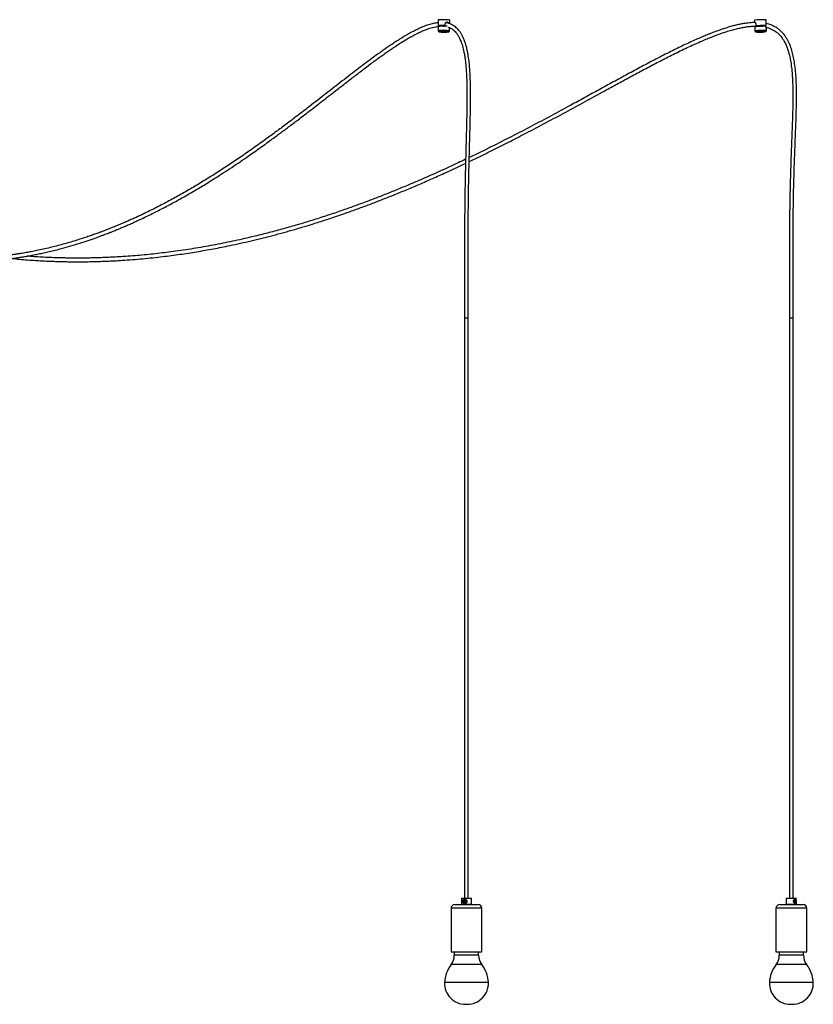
# Model space of a CAD drawing. Header units: millimetres. Extents: x 371 to 997, y 409 to 681.
# Tile 8 of 14: x 713 to 767, y 409 to 476. Entities that reach past the tile are written whole.
import ezdxf

# ---------------------------------------------------------------- set-up
doc = ezdxf.new("R2010")
doc.units = ezdxf.units.MM

msp = doc.modelspace()

# ---------------------------------------------------------------- linework, layer by layer
at = {"color": 7, "linetype": 'Continuous', "lineweight": 25}
for p, q in [((741.588, 476.452), (741.584, 476.053)), ((741.588, 476.011), (741.585, 475.715)), ((741.618, 476.023), (741.618, 476.016)), ((741.635, 476.056), (741.646, 476.049)), ((741.646, 476.05), (741.645, 476.039)), ((741.682, 476.059), (741.682, 476.034)), ((741.961, 476.021), (742.03, 476.022)), ((742.047, 476.061), (742.068, 476.062)), ((742.047, 476.039), (742.047, 476.061)), ((742.068, 476.062), (742.069, 476.162)), ((742.376, 475.707), (742.378, 475.912)), ((742.385, 476.178), (742.387, 476.445)), ((763.401, 476.436), (763.406, 476.27)), ((763.419, 475.995), (763.428, 475.698)), ((763.481, 476.024), (763.481, 476.012)), ((763.496, 476.144), (763.499, 476.044)), ((763.499, 476.044), (763.535, 476.045)), ((763.506, 476.002), (763.506, 476.023)), ((763.536, 476.011), (763.537, 476.005)), ((763.564, 476.04), (763.553, 476.046)), ((763.565, 476.028), (763.564, 476.04)), ((763.907, 476.049), (763.907, 476.059)), ((763.915, 476.034), (763.907, 476.049)), ((763.915, 476.059), (763.915, 476.034)), ((764.126, 476.021), (764.147, 476.022)), ((764.174, 476.061), (764.211, 476.062)), ((764.175, 476.039), (764.174, 476.061)), ((764.206, 476.259), (764.2, 476.461)), ((764.211, 476.062), (764.207, 476.162)), ((764.219, 475.723), (764.209, 476.019)), ((741.65, 475.638), (741.651, 475.638)), ((742.309, 475.632), (742.313, 475.633)), ((743.41, 455.901), (743.616, 455.901)), ((743.413, 455.901), (743.413, 415.901)), ((743.616, 455.901), (743.66, 455.901)), ((743.658, 415.901), (743.658, 455.901)), ((765.818, 455.901), (766.068, 455.901)), ((765.821, 455.901), (765.821, 415.901)), ((766.066, 415.901), (766.066, 455.901)), ((743.21, 415.901), (743.185, 415.876)), ((743.185, 415.876), (743.185, 415.476)), ((743.885, 415.876), (743.185, 415.876)), ((743.185, 415.476), (743.21, 415.451)), ((743.185, 415.476), (743.885, 415.476)), ((743.21, 415.901), (743.86, 415.901)), ((743.428, 415.694), (743.376, 415.694)), ((743.376, 415.658), (743.428, 415.658)), ((743.403, 415.553), (743.407, 415.553)), ((743.885, 415.876), (743.86, 415.901)), ((743.86, 415.451), (743.885, 415.476)), ((743.885, 415.476), (743.885, 415.876)), ((765.618, 415.901), (765.593, 415.876)), ((765.593, 415.876), (765.593, 415.476)), ((766.293, 415.876), (765.593, 415.876)), ((765.593, 415.476), (765.618, 415.451)), ((765.593, 415.476), (766.293, 415.476)), ((765.618, 415.901), (766.268, 415.901)), ((766.198, 415.533), (766.192, 415.532)), ((766.253, 415.694), (766.218, 415.694)), ((766.218, 415.658), (766.253, 415.658)), ((766.223, 415.553), (766.233, 415.553)), ((766.293, 415.876), (766.268, 415.901)), ((766.268, 415.451), (766.293, 415.476)), ((766.293, 415.476), (766.293, 415.601)), ((742.473, 415.201), (742.473, 412.201)), ((742.723, 415.451), (744.348, 415.451)), ((744.598, 412.201), (744.598, 415.201)), ((764.881, 415.201), (764.881, 412.201)), ((765.131, 415.451), (766.756, 415.451)), ((767.006, 412.201), (767.006, 415.201)), ((742.473, 412.201), (744.598, 412.201)), ((742.698, 412.201), (742.698, 411.966)), ((744.373, 411.966), (744.373, 412.201)), ((764.881, 412.201), (767.006, 412.201)), ((765.106, 412.201), (765.106, 411.966)), ((766.781, 411.966), (766.781, 412.201)), ((743.47, 408.581), (743.601, 408.581)), ((765.878, 408.581), (766.009, 408.581))]:
    msp.add_line(p, q, dxfattribs=at)
at = {"color": 8, "linetype": 'Continuous', "lineweight": 25}
for p, q in [((744.598, 415.201), (742.473, 415.201)), ((767.006, 415.201), (764.881, 415.201)), ((744.373, 411.966), (742.698, 411.966)), ((766.781, 411.966), (765.106, 411.966)), ((744.588, 411.329), (742.482, 411.329)), ((766.996, 411.329), (764.89, 411.329)), ((745.048, 410.082), (742.023, 410.082)), ((767.456, 410.082), (764.431, 410.082))]:
    msp.add_line(p, q, dxfattribs=at)
at = {"color": 7, "linetype": 'Continuous', "lineweight": 25, "flags": 128}
for points in [[(741.643, 476.045), (741.611, 476.047), (741.588, 476.05), (741.584, 476.054), (741.598, 476.057), (741.631, 476.059), (741.679, 476.061), (741.742, 476.063), (741.815, 476.064), (741.897, 476.064), (741.983, 476.063), (742.068, 476.062)], [(741.639, 476.048), (741.631, 476.049), (741.621, 476.051), (741.619, 476.053), (741.624, 476.055), (741.636, 476.056), (741.656, 476.058), (741.682, 476.059)], [(763.491, 475.626), (763.491, 475.626), (763.492, 475.626)], [(743.308, 415.676), (743.316, 415.637), (743.336, 415.605), (743.366, 415.583), (743.402, 415.576), (743.438, 415.583), (743.468, 415.605), (743.488, 415.637), (743.495, 415.676), (743.488, 415.714), (743.468, 415.746), (743.438, 415.768), (743.402, 415.776), (743.366, 415.768), (743.336, 415.746), (743.316, 415.714), (743.308, 415.676)], [(766.272, 415.577), (766.258, 415.547), (766.233, 415.529), (766.203, 415.527), (766.171, 415.54), (766.139, 415.567), (766.112, 415.607), (766.097, 415.657), (766.098, 415.705), (766.113, 415.747), (766.139, 415.785), (766.174, 415.813), (766.21, 415.825), (766.216, 415.826), (766.216, 415.826)], [(766.173, 415.676), (766.177, 415.637), (766.191, 415.605), (766.211, 415.583), (766.235, 415.576), (766.259, 415.583), (766.28, 415.605), (766.293, 415.637), (766.298, 415.676), (766.293, 415.714), (766.28, 415.746), (766.259, 415.768), (766.235, 415.776), (766.211, 415.768), (766.191, 415.746), (766.177, 415.714), (766.173, 415.676)], [(766.218, 415.694), (766.213, 415.692), (766.21, 415.688), (766.207, 415.683), (766.207, 415.676), (766.207, 415.669), (766.21, 415.663), (766.213, 415.659), (766.218, 415.658)], [(766.241, 415.658), (766.246, 415.659), (766.249, 415.663), (766.252, 415.669), (766.253, 415.676), (766.252, 415.683), (766.249, 415.688), (766.246, 415.692), (766.241, 415.694)], [(766.253, 415.658), (766.257, 415.659), (766.261, 415.663), (766.263, 415.669), (766.264, 415.676), (766.263, 415.683), (766.261, 415.688), (766.257, 415.692), (766.253, 415.694)]]:
    msp.add_lwpolyline(points, dxfattribs=at)
at = {"color": 8, "linetype": 'Continuous', "lineweight": 25, "flags": 128}
for points in [[(742.168, 475.645), (742.099, 475.647), (742.024, 475.649), (741.946, 475.65), (741.87, 475.65), (741.8, 475.649), (741.739, 475.648), (741.692, 475.646), (741.66, 475.644), (741.645, 475.641), (741.648, 475.639), (741.65, 475.638)], [(742.313, 475.633), (742.314, 475.634), (742.302, 475.637), (742.272, 475.64), (742.227, 475.643), (742.168, 475.645)], [(763.428, 475.698), (763.429, 475.699), (763.444, 475.701)], [(763.507, 475.629), (763.495, 475.628), (763.491, 475.626)], [(764.159, 475.647), (764.16, 475.647), (764.155, 475.649), (764.149, 475.649)]]:
    msp.add_lwpolyline(points, dxfattribs=at)
at = {"color": 7, "linetype": 'Continuous', "lineweight": 25}
for centre, radius, start, end in [((741.943, 471.772), 4.694, 86.70575, 94.34067), ((741.937, 471.403), 4.621, 86.76953, 94.34024), ((741.902, 468.974), 7.088, 88.82807, 91.77857), ((742.245, 475.744), 0.715, 78.49185, 92.5839), ((764.031, 469.071), 7.392, 88.68565, 94.88971), ((764.042, 468.713), 7.308, 88.68565, 94.88971), ((764.102, 466.25), 9.813, 89.36509, 93.52341), ((764.25, 462.001), 14.062, 91.36595, 92.91285), ((764.075, 471.987), 4.075, 88.60294, 92.25064), ((764.112, 466.404), 9.245, 89.76991, 93.7461), ((743.377, 415.676), 0.018, 93.11973, 266.88027), ((743.382, 415.676), 0.018, 93.11973, 266.88027), ((743.427, 415.676), 0.018, 273.11973, 86.88027), ((766.321, 415.677), 0.218, 158.69658, 180.44959), ((742.723, 415.201), 0.25, 90, 180), ((744.348, 415.201), 0.25, 0, 90), ((765.131, 415.201), 0.25, 90, 180), ((766.756, 415.201), 0.25, 0, 90), ((741.648, 411.966), 1.05, 322.63184, 0), ((745.423, 411.966), 1.05, 180, 217.36816), ((764.056, 411.966), 1.05, 322.63184, 0), ((767.831, 411.966), 1.05, 180, 217.36816), ((744.274, 409.96), 2.255, 142.63184, 176.89623), ((742.796, 409.96), 2.255, 3.10377, 37.36816), ((766.682, 409.96), 2.255, 142.63184, 176.89623), ((765.204, 409.96), 2.255, 3.10377, 37.36816), ((743.47, 410.029), 1.448, 177.87986, 270), ((743.601, 410.029), 1.448, 270, 2.12014), ((765.878, 410.029), 1.448, 177.87986, 270), ((766.009, 410.029), 1.448, 270, 2.12014)]:
    msp.add_arc(centre, radius, start, end, dxfattribs=at)
at = {"color": 8, "linetype": 'Continuous', "lineweight": 25}
for centre, radius, start, end in [((741.939, 471.521), 4.208, 84.04019, 94.82426), ((764.061, 467.586), 8.139, 88.89028, 94.34909)]:
    msp.add_arc(centre, radius, start, end, dxfattribs=at)
at = {"color": 7, "linetype": 'Continuous', "lineweight": 25}
for points, knots in [([(690.733, 474.582), (690.735, 474.504), (690.739, 474.247), (690.768, 473.825), (690.818, 473.326), (690.883, 472.86), (690.967, 472.392), (691.068, 471.927), (691.187, 471.469), (691.313, 471.045), (691.47, 470.575), (691.67, 470.051), (691.923, 469.474), (692.165, 468.987), (692.383, 468.583), (692.57, 468.259), (692.758, 467.953), (692.943, 467.666), (693.118, 467.409), (693.275, 467.187), (693.408, 467.006), (693.532, 466.842), (693.677, 466.654), (693.863, 466.423), (694.095, 466.146), (694.351, 465.856), (694.631, 465.554), (694.932, 465.244), (695.266, 464.92), (695.615, 464.599), (695.963, 464.297), (696.272, 464.043), (696.539, 463.833), (696.766, 463.659), (696.975, 463.505), (697.166, 463.368), (697.344, 463.244), (697.533, 463.115), (697.75, 462.971), (698.007, 462.806), (698.294, 462.63), (698.588, 462.456), (698.886, 462.287), (699.184, 462.125), (699.487, 461.968), (699.78, 461.822), (700.046, 461.695), (700.283, 461.587), (700.489, 461.495), (700.666, 461.419), (700.821, 461.354), (700.97, 461.292), (701.131, 461.228), (701.316, 461.155), (701.527, 461.076), (701.757, 460.991), (702.002, 460.906), (702.258, 460.82), (702.577, 460.717), (702.967, 460.6), (703.426, 460.474), (703.896, 460.356), (704.456, 460.23), (705.099, 460.105), (705.819, 459.991), (706.529, 459.902), (707.083, 459.852), (707.488, 459.823), (707.741, 459.808), (707.996, 459.796), (708.249, 459.787), (708.488, 459.782), (708.702, 459.778), (708.882, 459.777), (709.028, 459.778), (709.141, 459.778), (709.241, 459.779), (709.346, 459.781), (709.476, 459.784), (709.631, 459.788), (709.811, 459.794), (710.031, 459.803), (710.293, 459.816), (710.595, 459.835), (710.908, 459.859), (711.254, 459.89), (711.615, 459.928), (711.986, 459.972), (712.321, 460.017), (712.62, 460.061), (712.89, 460.104), (713.15, 460.147), (713.422, 460.196), (713.72, 460.252), (714.045, 460.318), (714.397, 460.394), (714.775, 460.48), (715.18, 460.579), (715.678, 460.709), (716.247, 460.869), (716.865, 461.057), (717.441, 461.245), (717.887, 461.4), (718.212, 461.518), (718.423, 461.596), (718.612, 461.667), (718.774, 461.729), (718.908, 461.781), (719.019, 461.825), (719.124, 461.867), (719.243, 461.914), (719.399, 461.978), (719.598, 462.059), (719.842, 462.162), (720.12, 462.281), (720.42, 462.413), (720.729, 462.552), (721.212, 462.775), (721.859, 463.086), (722.661, 463.493), (723.439, 463.909), (724.204, 464.337), (724.964, 464.78), (725.721, 465.239), (726.613, 465.8), (727.641, 466.475), (728.564, 467.109), (729.24, 467.587), (729.66, 467.887), (730.049, 468.169), (730.391, 468.42), (730.696, 468.645), (730.981, 468.856), (731.277, 469.078), (731.593, 469.316), (731.929, 469.571), (732.306, 469.858), (732.719, 470.176), (733.163, 470.519), (733.609, 470.864), (734.114, 471.257), (734.678, 471.696), (735.298, 472.177), (735.909, 472.648), (736.507, 473.104), (736.998, 473.471), (737.381, 473.753), (737.659, 473.954), (737.932, 474.148), (738.213, 474.344), (738.514, 474.549), (738.842, 474.765), (739.183, 474.981), (739.518, 475.182), (739.83, 475.358), (740.117, 475.508), (740.383, 475.636), (740.643, 475.749), (740.881, 475.839), (741.102, 475.91), (741.298, 475.961), (741.46, 475.994), (741.557, 476.005), (741.588, 476.008)], [0, 0, 0, 0, 0.0026786, 0.0087827, 0.0145318, 0.01996, 0.0250934, 0.0311237, 0.036747, 0.0419772, 0.0470814, 0.0548283, 0.06275, 0.0708715, 0.0757598, 0.0807278, 0.0856635, 0.0901333, 0.0945894, 0.0983386, 0.1013598, 0.1039492, 0.1068954, 0.1113646, 0.1165071, 0.1223202, 0.1280966, 0.1344449, 0.1413845, 0.1487987, 0.15585, 0.162371, 0.16718, 0.1716254, 0.1756976, 0.1793883, 0.18269, 0.1859454, 0.1902707, 0.1951345, 0.2005465, 0.2065172, 0.2117031, 0.2172589, 0.2230932, 0.2285336, 0.2334419, 0.2377354, 0.2414986, 0.2447253, 0.2474099, 0.2499463, 0.2528133, 0.2561614, 0.2599946, 0.2642144, 0.2686145, 0.2731903, 0.2779429, 0.2857712, 0.2940432, 0.3024725, 0.3107522, 0.3238327, 0.3364863, 0.3488136, 0.3612653, 0.365688, 0.3701309, 0.3745937, 0.379076, 0.3834418, 0.3871749, 0.3903216, 0.3928806, 0.3948509, 0.396284, 0.398122, 0.4003993, 0.4031163, 0.4062736, 0.4098716, 0.4146788, 0.4200996, 0.4257741, 0.4311498, 0.438299, 0.4448225, 0.4507194, 0.4559888, 0.4606304, 0.4649747, 0.4697562, 0.4750216, 0.4807701, 0.4870005, 0.4937114, 0.5009006, 0.50854, 0.5202895, 0.5313288, 0.5416587, 0.551281, 0.5553629, 0.5592505, 0.5626772, 0.5656073, 0.5680422, 0.5699526, 0.5716397, 0.5737769, 0.5763995, 0.5801528, 0.5845895, 0.5897059, 0.5953701, 0.6010374, 0.6066464, 0.6219135, 0.6367256, 0.6510873, 0.6653178, 0.6795881, 0.6938822, 0.7081841, 0.7303607, 0.7527427, 0.7614436, 0.7695815, 0.7771278, 0.7840958, 0.7895639, 0.7949494, 0.8007439, 0.8069391, 0.8135194, 0.820467, 0.8290962, 0.8378902, 0.8466583, 0.8553873, 0.867762, 0.8799856, 0.8920106, 0.9037889, 0.9152013, 0.9208134, 0.9262199, 0.9314238, 0.936679, 0.9425015, 0.9488322, 0.9555805, 0.9619631, 0.9678699, 0.9732124, 0.9780335, 0.9826446, 0.9876053, 0.9911409, 0.9947542, 0.9983119, 1, 1, 1, 1]), ([(741.586, 476.26), (741.556, 476.257), (741.415, 476.242), (741.164, 476.189), (740.843, 476.092), (740.539, 475.977), (740.245, 475.848), (739.944, 475.701), (739.617, 475.526), (739.275, 475.329), (738.934, 475.12), (738.613, 474.914), (738.313, 474.715), (738.038, 474.527), (737.78, 474.346), (737.446, 474.109), (737.02, 473.799), (736.495, 473.408), (735.95, 472.995), (735.395, 472.568), (734.645, 471.987), (733.7, 471.251), (732.793, 470.548), (732.12, 470.031), (731.695, 469.707), (731.298, 469.406), (730.929, 469.13), (730.582, 468.871), (730.237, 468.617), (729.874, 468.351), (729.48, 468.065), (728.93, 467.672), (728.232, 467.183), (727.398, 466.615), (726.562, 466.066), (725.726, 465.536), (724.893, 465.028), (724.062, 464.543), (723.229, 464.079), (722.379, 463.628), (721.713, 463.294), (721.236, 463.064), (720.961, 462.934), (720.682, 462.805), (720.4, 462.678), (720.122, 462.555), (719.862, 462.442), (719.631, 462.344), (719.433, 462.262), (719.263, 462.192), (719.121, 462.135), (719.004, 462.088), (718.896, 462.045), (718.778, 461.999), (718.634, 461.943), (718.462, 461.878), (718.241, 461.795), (717.975, 461.698), (717.668, 461.589), (717.331, 461.473), (716.963, 461.352), (716.563, 461.226), (716.143, 461.1), (715.706, 460.976), (715.264, 460.858), (714.81, 460.745), (714.362, 460.642), (713.93, 460.549), (713.538, 460.472), (713.223, 460.414), (712.973, 460.371), (712.765, 460.337), (712.543, 460.302), (712.298, 460.267), (711.998, 460.226), (711.636, 460.181), (711.206, 460.136), (710.808, 460.101), (710.462, 460.077), (710.193, 460.061), (709.951, 460.049), (709.739, 460.041), (709.557, 460.036), (709.405, 460.032), (709.281, 460.03), (709.179, 460.029), (709.075, 460.028), (708.949, 460.027), (708.79, 460.028), (708.599, 460.03), (708.38, 460.034), (708.145, 460.041), (707.607, 460.063), (706.931, 460.111), (706.114, 460.204), (705.445, 460.301), (704.794, 460.416), (704.161, 460.55), (703.556, 460.697), (702.965, 460.86), (702.407, 461.032), (701.962, 461.183), (701.623, 461.306), (701.389, 461.395), (701.186, 461.475), (701.02, 461.542), (700.869, 461.605), (700.711, 461.671), (700.524, 461.753), (700.306, 461.851), (700.057, 461.967), (699.779, 462.101), (699.479, 462.253), (699.176, 462.413), (698.859, 462.589), (698.541, 462.772), (698.229, 462.962), (697.968, 463.127), (697.755, 463.267), (697.582, 463.383), (697.417, 463.498), (697.246, 463.618), (697.059, 463.753), (696.856, 463.905), (696.625, 464.082), (696.368, 464.287), (696.083, 464.524), (695.783, 464.785), (695.481, 465.062), (695.164, 465.367), (694.849, 465.686), (694.544, 466.014), (694.277, 466.318), (694.046, 466.593), (693.85, 466.839), (693.702, 467.031), (693.585, 467.187), (693.482, 467.328), (693.362, 467.497), (693.217, 467.707), (693.047, 467.964), (692.858, 468.266), (692.665, 468.592), (692.479, 468.929), (692.248, 469.375), (691.986, 469.939), (691.749, 470.536), (691.576, 471.043), (691.447, 471.466), (691.326, 471.921), (691.223, 472.385), (691.138, 472.851), (691.07, 473.317), (691.019, 473.818), (690.989, 474.248), (690.985, 474.512), (690.983, 474.597)], [0, 0, 0, 0, 0.001532, 0.007284, 0.013063, 0.018545, 0.02364, 0.029065, 0.035123, 0.041872, 0.048317, 0.054458, 0.060219, 0.065534, 0.070372, 0.075195, 0.084922, 0.095295, 0.106038, 0.117, 0.128145, 0.150426, 0.173015, 0.181893, 0.190262, 0.198083, 0.205328, 0.21197, 0.218482, 0.225573, 0.233258, 0.241548, 0.257683, 0.273835, 0.289876, 0.305804, 0.321717, 0.337318, 0.35287, 0.368645, 0.384963, 0.390004, 0.395094, 0.400234, 0.405423, 0.410659, 0.415596, 0.419728, 0.42335, 0.42646, 0.429055, 0.431135, 0.432851, 0.434968, 0.437591, 0.440722, 0.444362, 0.449673, 0.455239, 0.461054, 0.467964, 0.475197, 0.482753, 0.490632, 0.498776, 0.506556, 0.515035, 0.522764, 0.52974, 0.535961, 0.539589, 0.543117, 0.547048, 0.551402, 0.556177, 0.563067, 0.570678, 0.579008, 0.584238, 0.589032, 0.593306, 0.59706, 0.600297, 0.602971, 0.605147, 0.606825, 0.608416, 0.610671, 0.613487, 0.616862, 0.620796, 0.625092, 0.629379, 0.649341, 0.66102, 0.672831, 0.685032, 0.695763, 0.706756, 0.717587, 0.727659, 0.736978, 0.741782, 0.746108, 0.74981, 0.752894, 0.755231, 0.758119, 0.761562, 0.765555, 0.770177, 0.775352, 0.781069, 0.786913, 0.792375, 0.798956, 0.804903, 0.810227, 0.813889, 0.817199, 0.820237, 0.823534, 0.827185, 0.831184, 0.835524, 0.840845, 0.846577, 0.852705, 0.859135, 0.86524, 0.872556, 0.87913, 0.88499, 0.890161, 0.894638, 0.898409, 0.900431, 0.902855, 0.905731, 0.909047, 0.913418, 0.918341, 0.923506, 0.928582, 0.933573, 0.943142, 0.952439, 0.957619, 0.962856, 0.968483, 0.974528, 0.979681, 0.985138, 0.990927, 0.997086, 1, 1, 1, 1]), ([(741.647, 476.04), (741.643, 476.038), (741.634, 476.032), (741.625, 476.027), (741.62, 476.025)], [0, 0, 0, 0, 0.499989, 1, 1, 1, 1]), ([(741.625, 476.016), (741.624, 476.018), (741.62, 476.022), (741.675, 476.028), (741.777, 476.034), (741.91, 476.038), (742.002, 476.039), (742.047, 476.039)], [0, 0, 0, 0, 0.117254, 0.342301, 0.567348, 0.792396, 1, 1, 1, 1]), ([(741.626, 476.025), (741.625, 476.025), (741.623, 476.029), (741.656, 476.032), (741.682, 476.034)], [0, 0, 0, 0, 0.207642, 1, 1, 1, 1]), ([(741.652, 476.05), (741.65, 476.052), (741.646, 476.055), (741.67, 476.057), (741.682, 476.059)], [0, 0, 0, 0, 0.480129, 1, 1, 1, 1]), ([(741.652, 476.04), (741.652, 476.041), (741.65, 476.043), (741.667, 476.044), (741.678, 476.046)], [0, 0, 0, 0, 0.335534, 1, 1, 1, 1]), ([(742.047, 476.039), (742.045, 476.038), (742.042, 476.035), (742.037, 476.029), (742.032, 476.025), (742.03, 476.022)], [0, 0, 0, 0, 0.249999, 0.499998, 1, 1, 1, 1]), ([(742.069, 476.162), (742.071, 476.178), (742.075, 476.21), (742.1, 476.253), (742.135, 476.287), (742.179, 476.307), (742.221, 476.31), (742.258, 476.297), (742.287, 476.269), (742.305, 476.236), (742.31, 476.211), (742.311, 476.202)], [0, 0, 0, 0, 0.114052, 0.227901, 0.346915, 0.4699, 0.587535, 0.699392, 0.812932, 0.93312, 1, 1, 1, 1]), ([(743.66, 455.901), (743.66, 456.172), (743.66, 456.694), (743.659, 457.448), (743.657, 458.144), (743.656, 458.788), (743.654, 459.383), (743.653, 459.933), (743.653, 460.458), (743.653, 460.956), (743.654, 461.43), (743.656, 461.864), (743.658, 462.26), (743.66, 462.65), (743.663, 463.033), (743.666, 463.42), (743.67, 463.799), (743.675, 464.182), (743.681, 464.572), (743.687, 464.967), (743.699, 465.633), (743.72, 466.575), (743.752, 467.792), (743.78, 468.803), (743.8, 469.608), (743.812, 470.205), (743.82, 470.796), (743.822, 471.36), (743.817, 471.836), (743.807, 472.237), (743.794, 472.595), (743.772, 472.983), (743.738, 473.405), (743.686, 473.85), (743.618, 474.252), (743.539, 474.599), (743.459, 474.876), (743.369, 475.122), (743.273, 475.333), (743.167, 475.52), (743.058, 475.677), (742.945, 475.81), (742.833, 475.918), (742.71, 476.014), (742.57, 476.101), (742.412, 476.174), (742.252, 476.225), (742.148, 476.243), (742.101, 476.252)], [0, 0, 0, 0, 0.0377235, 0.0725428, 0.1047051, 0.1344328, 0.1619256, 0.1873624, 0.2109024, 0.2347695, 0.2566602, 0.2767087, 0.2950339, 0.3117408, 0.3308471, 0.3481605, 0.3656346, 0.3834123, 0.4014612, 0.4197498, 0.4382486, 0.4941259, 0.5506664, 0.6074007, 0.6347601, 0.6624884, 0.6903914, 0.7168541, 0.7408564, 0.7565084, 0.7725611, 0.7907098, 0.810578, 0.8316447, 0.8534392, 0.868224, 0.8825489, 0.8954747, 0.9071986, 0.918072, 0.9294219, 0.9384515, 0.947587, 0.9567541, 0.9668267, 0.9784907, 0.9903486, 1, 1, 1, 1]), ([(742.194, 476.306), (742.206, 476.303), (742.229, 476.297), (742.256, 476.27), (742.273, 476.241), (742.277, 476.218), (742.279, 476.212)], [0, 0, 0, 0, 0.270744, 0.564188, 0.879383, 1, 1, 1, 1]), ([(742.257, 475.957), (742.294, 475.945), (742.376, 475.918), (742.491, 475.858), (742.604, 475.782), (742.706, 475.696), (742.816, 475.581), (742.931, 475.429), (743.042, 475.236), (743.158, 474.981), (743.271, 474.648), (743.359, 474.276), (743.42, 473.924), (743.462, 473.62), (743.492, 473.339), (743.512, 473.095), (743.527, 472.882), (743.541, 472.64), (743.554, 472.335), (743.565, 471.948), (743.57, 471.524), (743.571, 471.084), (743.567, 470.513), (743.555, 469.822), (743.536, 469.039), (743.516, 468.294), (743.497, 467.583), (743.478, 466.887), (743.464, 466.295), (743.453, 465.809), (743.446, 465.423), (743.439, 465.053), (743.433, 464.703), (743.428, 464.355), (743.423, 463.991), (743.418, 463.581), (743.414, 463.151), (743.41, 462.701), (743.407, 462.234), (743.405, 461.724), (743.404, 461.168), (743.403, 460.562), (743.403, 459.955), (743.404, 459.35), (743.406, 458.75), (743.407, 458.107), (743.409, 457.418), (743.41, 456.677), (743.41, 456.166), (743.41, 455.901)], [0, 0, 0, 0, 0.008669, 0.019554, 0.028415, 0.037114, 0.046244, 0.058725, 0.071148, 0.083707, 0.103456, 0.124889, 0.14026, 0.155557, 0.169257, 0.18104, 0.190653, 0.199877, 0.215784, 0.234332, 0.255296, 0.276417, 0.297257, 0.336897, 0.375154, 0.409344, 0.443416, 0.476938, 0.50884, 0.528126, 0.546536, 0.563993, 0.581118, 0.596452, 0.613788, 0.633247, 0.65497, 0.675307, 0.697526, 0.72177, 0.748201, 0.777004, 0.808386, 0.835015, 0.863535, 0.894107, 0.926909, 0.962135, 1, 1, 1, 1]), ([(743.724, 466.683), (743.926, 466.779), (744.511, 467.058), (745.465, 467.529), (746.58, 468.092), (748.219, 468.938), (750.382, 470.092), (752.456, 471.228), (753.916, 472.025), (754.762, 472.485), (755.61, 472.942), (756.465, 473.395), (757.194, 473.772), (757.799, 474.076), (758.273, 474.309), (758.751, 474.539), (759.215, 474.753), (759.646, 474.945), (760.027, 475.108), (760.332, 475.232), (760.593, 475.334), (760.839, 475.428), (761.129, 475.532), (761.458, 475.642), (761.805, 475.747), (762.146, 475.838), (762.46, 475.908), (762.742, 475.96), (763.001, 475.996), (763.247, 476.017), (763.43, 476.026), (763.533, 476.022), (763.554, 476.021)], [0, 0, 0, 0, 0.030519, 0.088272, 0.144818, 0.200316, 0.339039, 0.477766, 0.521235, 0.564849, 0.608527, 0.651991, 0.696415, 0.720093, 0.744111, 0.768341, 0.792336, 0.813854, 0.832666, 0.848988, 0.858868, 0.870962, 0.885125, 0.901077, 0.918481, 0.934956, 0.949692, 0.96285, 0.974578, 0.98578, 0.997051, 1, 1, 1, 1]), ([(763.458, 476.271), (763.395, 476.27), (763.26, 476.269), (763.048, 476.251), (762.816, 476.223), (762.564, 476.183), (762.288, 476.127), (761.985, 476.055), (761.665, 475.966), (761.337, 475.865), (761.023, 475.759), (760.736, 475.656), (760.491, 475.563), (760.276, 475.479), (760.032, 475.38), (759.731, 475.254), (759.358, 475.091), (758.946, 474.905), (758.511, 474.702), (758.072, 474.489), (757.436, 474.175), (756.619, 473.758), (755.622, 473.232), (754.64, 472.704), (753.661, 472.171), (752.683, 471.636), (751.705, 471.101), (750.603, 470.501), (749.377, 469.84), (748.024, 469.121), (746.657, 468.411), (745.359, 467.755), (744.381, 467.272), (743.864, 467.026), (743.731, 466.963)], [0, 0, 0, 0, 0.00865, 0.018798, 0.02936, 0.041052, 0.053986, 0.068278, 0.084038, 0.099777, 0.115637, 0.1297, 0.141716, 0.151583, 0.161442, 0.17783, 0.196414, 0.217364, 0.239786, 0.262113, 0.284232, 0.336827, 0.38747, 0.438303, 0.489055, 0.539702, 0.590525, 0.641295, 0.710973, 0.780824, 0.850572, 0.921619, 0.979825, 1, 1, 1, 1]), ([(763.409, 476.27), (763.41, 476.275), (763.412, 476.288), (763.424, 476.291), (763.442, 476.281), (763.462, 476.257), (763.482, 476.219), (763.493, 476.179), (763.495, 476.153), (763.496, 476.144)], [0, 0, 0, 0, 0.10361, 0.266624, 0.421631, 0.57897, 0.745521, 0.91564, 1, 1, 1, 1]), ([(763.457, 476.249), (763.457, 476.253), (763.456, 476.263), (763.457, 476.268), (763.458, 476.271)], [0, 0, 0, 0, 0.441632, 1, 1, 1, 1]), ([(763.481, 476.012), (763.476, 476.009), (763.47, 476.006), (763.464, 476.002), (763.463, 476.002)], [0, 0, 0, 0, 0.7893018, 1, 1, 1, 1]), ([(763.536, 476.011), (763.568, 476.013), (763.635, 476.019), (763.774, 476.027), (763.868, 476.032), (763.915, 476.034)], [0, 0, 0, 0, 0.315653, 0.657826, 1, 1, 1, 1]), ([(763.536, 476.011), (763.539, 476.012), (763.543, 476.015), (763.553, 476.021), (763.56, 476.025), (763.565, 476.028)], [0, 0, 0, 0, 0.249999, 0.499998, 1, 1, 1, 1]), ([(763.537, 476.005), (763.569, 476.007), (763.636, 476.013), (763.773, 476.021), (763.918, 476.028), (764.047, 476.034), (764.142, 476.038), (764.164, 476.039), (764.175, 476.039)], [0, 0, 0, 0, 0.157826, 0.328913, 0.5, 0.671087, 0.842174, 1, 1, 1, 1]), ([(763.564, 476.04), (763.592, 476.042), (763.652, 476.047), (763.741, 476.053), (763.793, 476.055), (763.801, 476.056)], [0, 0, 0, 0, 0.41044, 0.904609, 1, 1, 1, 1]), ([(763.565, 476.028), (763.592, 476.03), (763.652, 476.035), (763.776, 476.042), (763.864, 476.047), (763.907, 476.049)], [0, 0, 0, 0, 0.293428, 0.646714, 1, 1, 1, 1]), ([(764.175, 476.039), (764.172, 476.038), (764.168, 476.035), (764.158, 476.029), (764.151, 476.025), (764.147, 476.022)], [0, 0, 0, 0, 0.249999, 0.499998, 1, 1, 1, 1]), ([(764.207, 476.162), (764.207, 476.178), (764.206, 476.21), (764.207, 476.244), (764.206, 476.256), (764.206, 476.259)], [0, 0, 0, 0, 0.446593, 0.892392, 1, 1, 1, 1]), ([(766.068, 455.901), (766.068, 456.139), (766.068, 456.598), (766.067, 457.265), (766.065, 457.887), (766.063, 458.468), (766.061, 459.06), (766.059, 459.659), (766.058, 460.26), (766.058, 460.822), (766.06, 461.346), (766.062, 461.834), (766.065, 462.275), (766.068, 462.673), (766.073, 463.168), (766.082, 463.781), (766.096, 464.532), (766.115, 465.301), (766.141, 466.2), (766.177, 467.222), (766.222, 468.364), (766.265, 469.511), (766.297, 470.661), (766.299, 471.612), (766.274, 472.359), (766.237, 472.905), (766.18, 473.403), (766.103, 473.854), (766.009, 474.257), (765.882, 474.655), (765.739, 474.977), (765.601, 475.216), (765.494, 475.372), (765.393, 475.499), (765.295, 475.605), (765.185, 475.712), (765.042, 475.83), (764.863, 475.95), (764.645, 476.062), (764.426, 476.147), (764.271, 476.183), (764.207, 476.198)], [0, 0, 0, 0, 0.033541, 0.064817, 0.093998, 0.121237, 0.146676, 0.177478, 0.205669, 0.231471, 0.256674, 0.279537, 0.300229, 0.318897, 0.335668, 0.369994, 0.405311, 0.441565, 0.478539, 0.532056, 0.585799, 0.639696, 0.693802, 0.748026, 0.773688, 0.799254, 0.825093, 0.844487, 0.863855, 0.883626, 0.903775, 0.913983, 0.923223, 0.93106, 0.937564, 0.944258, 0.953465, 0.964846, 0.976015, 0.990058, 1, 1, 1, 1]), ([(764.212, 475.937), (764.245, 475.93), (764.345, 475.909), (764.508, 475.847), (764.68, 475.765), (764.825, 475.676), (764.935, 475.595), (765.035, 475.511), (765.126, 475.421), (765.222, 475.314), (765.323, 475.183), (765.438, 475.003), (765.554, 474.78), (765.66, 474.522), (765.768, 474.19), (765.865, 473.779), (765.943, 473.291), (765.994, 472.799), (766.025, 472.307), (766.05, 471.572), (766.046, 470.591), (766.01, 469.371), (765.963, 468.155), (765.916, 466.945), (765.877, 465.748), (765.852, 464.813), (765.839, 464.141), (765.831, 463.724), (765.825, 463.31), (765.82, 462.913), (765.817, 462.516), (765.813, 462.108), (765.811, 461.658), (765.809, 461.199), (765.808, 460.735), (765.808, 460.269), (765.809, 459.768), (765.81, 459.227), (765.812, 458.649), (765.814, 458.03), (765.816, 457.366), (765.818, 456.651), (765.818, 456.157), (765.818, 455.901)], [0, 0, 0, 0, 0.005348, 0.01591, 0.027012, 0.034748, 0.041967, 0.047887, 0.054502, 0.061217, 0.069369, 0.079071, 0.09267, 0.106178, 0.119558, 0.143206, 0.166992, 0.190746, 0.214202, 0.237796, 0.296469, 0.355003, 0.413191, 0.471277, 0.528927, 0.585245, 0.605556, 0.625531, 0.645126, 0.66506, 0.68263, 0.702111, 0.72363, 0.747338, 0.767994, 0.790255, 0.814233, 0.840057, 0.86788, 0.897311, 0.929008, 0.963166, 1, 1, 1, 1]), ([(741.586, 475.715), (741.586, 475.71), (741.585, 475.697), (741.593, 475.678), (741.605, 475.661), (741.619, 475.65), (741.631, 475.644), (741.641, 475.64), (741.648, 475.639), (741.652, 475.638), (741.653, 475.638)], [0, 0, 0, 0, 0.098918, 0.282728, 0.433153, 0.56357, 0.676967, 0.782694, 0.920749, 1, 1, 1, 1]), ([(741.653, 475.638), (741.684, 475.632), (741.744, 475.62), (741.827, 475.609), (741.894, 475.603), (741.938, 475.6), (741.963, 475.599), (741.974, 475.599), (741.978, 475.599), (741.981, 475.599), (741.984, 475.599), (741.995, 475.599), (742.028, 475.6), (742.091, 475.603), (742.187, 475.611), (742.261, 475.624), (742.305, 475.631)], [0, 0, 0, 0, 0.1425241, 0.2750029, 0.3768993, 0.4422045, 0.4813383, 0.4956294, 0.499792, 0.50295, 0.5066717, 0.5154752, 0.5638881, 0.6661599, 0.7991804, 1, 1, 1, 1]), ([(742.33, 475.638), (742.333, 475.64), (742.342, 475.644), (742.358, 475.657), (742.371, 475.678), (742.377, 475.697), (742.375, 475.707), (742.375, 475.708)], [0, 0, 0, 0, 0.147941, 0.391561, 0.667967, 0.966177, 1, 1, 1, 1]), ([(763.429, 475.698), (763.43, 475.69), (763.431, 475.674), (763.443, 475.655), (763.456, 475.641), (763.47, 475.633), (763.478, 475.63), (763.482, 475.629)], [0, 0, 0, 0, 0.256359, 0.494971, 0.693343, 0.862712, 1, 1, 1, 1]), ([(763.497, 475.626), (763.51, 475.624), (763.555, 475.616), (763.628, 475.608), (763.708, 475.602), (763.767, 475.599), (763.804, 475.599), (763.821, 475.599), (763.826, 475.599), (763.827, 475.599)], [0, 0, 0, 0, 0.119557, 0.407746, 0.653101, 0.83337, 0.938417, 0.991955, 1, 1, 1, 1]), ([(763.827, 475.599), (763.831, 475.599), (763.844, 475.6), (763.878, 475.602), (763.937, 475.608), (764.032, 475.62), (764.108, 475.636), (764.153, 475.646)], [0, 0, 0, 0, 0.045321, 0.149141, 0.303709, 0.589103, 1, 1, 1, 1]), ([(764.155, 475.646), (764.157, 475.646), (764.161, 475.647), (764.172, 475.651), (764.186, 475.658), (764.202, 475.672), (764.214, 475.693), (764.22, 475.712), (764.218, 475.722), (764.218, 475.723)], [0, 0, 0, 0, 0.133836, 0.240489, 0.37454, 0.547849, 0.74706, 0.965231, 1, 1, 1, 1]), ([(712.21, 460.003), (712.378, 459.986), (712.732, 459.951), (713.279, 459.906), (713.851, 459.866), (714.425, 459.834), (714.94, 459.811), (715.379, 459.796), (715.735, 459.788), (716.049, 459.782), (716.321, 459.779), (716.553, 459.778), (716.755, 459.777), (716.936, 459.778), (717.122, 459.779), (717.333, 459.781), (717.584, 459.785), (717.877, 459.791), (718.209, 459.801), (718.579, 459.813), (718.974, 459.83), (719.382, 459.851), (720.129, 459.896), (721.199, 459.98), (722.528, 460.121), (723.77, 460.284), (724.935, 460.464), (726.082, 460.666), (727.335, 460.914), (728.702, 461.217), (730.195, 461.589), (731.492, 461.947), (732.593, 462.274), (733.481, 462.552), (734.347, 462.836), (735.199, 463.128), (736.034, 463.426), (736.862, 463.733), (737.681, 464.047), (738.508, 464.375), (739.352, 464.721), (740.214, 465.085), (741.097, 465.469), (742.082, 465.912), (742.877, 466.277), (743.367, 466.512), (743.471, 466.562)], [0, 0, 0, 0, 0.015665, 0.033201, 0.051028, 0.069143, 0.086707, 0.099064, 0.110124, 0.119882, 0.128334, 0.135477, 0.141507, 0.147081, 0.152367, 0.158876, 0.166679, 0.175775, 0.186168, 0.197639, 0.210259, 0.223027, 0.235689, 0.280032, 0.32297, 0.360104, 0.396588, 0.432674, 0.468347, 0.515286, 0.562701, 0.611084, 0.640021, 0.669085, 0.697244, 0.724325, 0.752368, 0.779183, 0.805922, 0.833311, 0.861322, 0.889993, 0.919562, 0.950007, 0.989435, 1, 1, 1, 1]), ([(743.477, 466.842), (743.304, 466.759), (742.745, 466.492), (741.806, 466.061), (740.676, 465.556), (739.654, 465.118), (738.734, 464.737), (737.91, 464.406), (737.1, 464.091), (736.289, 463.785), (735.446, 463.48), (734.555, 463.17), (733.611, 462.856), (732.638, 462.549), (731.651, 462.254), (730.669, 461.978), (729.695, 461.722), (728.61, 461.455), (727.402, 461.183), (726.059, 460.914), (724.693, 460.676), (723.369, 460.48), (722.083, 460.322), (720.83, 460.199), (719.832, 460.127), (719.105, 460.087), (718.672, 460.067), (718.266, 460.052), (717.904, 460.042), (717.589, 460.035), (717.322, 460.031), (717.101, 460.029), (716.908, 460.028), (716.722, 460.027), (716.516, 460.028), (716.278, 460.029), (716.001, 460.033), (715.685, 460.039), (715.33, 460.048), (714.934, 460.062), (714.303, 460.09), (713.733, 460.121), (713.309, 460.157), (713.238, 460.164)], [0, 0, 0, 0, 0.018237, 0.058837, 0.098086, 0.135873, 0.164671, 0.192853, 0.220389, 0.247478, 0.275558, 0.305889, 0.337572, 0.370516, 0.403471, 0.436032, 0.46818, 0.499897, 0.543126, 0.586914, 0.63131, 0.676301, 0.715473, 0.755849, 0.797399, 0.811649, 0.825944, 0.839095, 0.850718, 0.860815, 0.869387, 0.876438, 0.882142, 0.887957, 0.894312, 0.90191, 0.910862, 0.920968, 0.932371, 0.945067, 0.959048, 0.993182, 1, 1, 1, 1]), ([(743.321, 415.782), (743.31, 415.769), (743.29, 415.743), (743.276, 415.693), (743.278, 415.643), (743.295, 415.596), (743.326, 415.559), (743.366, 415.535), (743.41, 415.528), (743.454, 415.537), (743.49, 415.562), (743.511, 415.591), (743.518, 415.614), (743.52, 415.625), (743.52, 415.631), (743.519, 415.635), (743.518, 415.637), (743.517, 415.638), (743.516, 415.639), (743.515, 415.639), (743.514, 415.639), (743.514, 415.638), (743.513, 415.638)], [0, 0, 0, 0, 0.0939872, 0.1879482, 0.2818086, 0.3752956, 0.4683142, 0.5608965, 0.6520558, 0.7428567, 0.8302231, 0.9152764, 0.9531448, 0.9668642, 0.979431, 0.9858339, 0.9902125, 0.9926048, 0.9945512, 0.9965064, 0.9988203, 1, 1, 1, 1]), ([(743.369, 415.559), (743.357, 415.563), (743.333, 415.573), (743.305, 415.602), (743.287, 415.64), (743.281, 415.683), (743.289, 415.726), (743.31, 415.766), (743.342, 415.796), (743.382, 415.814), (743.427, 415.817), (743.47, 415.804), (743.507, 415.777), (743.534, 415.738), (743.548, 415.692), (743.547, 415.643), (743.531, 415.597), (743.502, 415.559), (743.462, 415.534), (743.417, 415.525), (743.379, 415.529), (743.36, 415.541), (743.354, 415.545)], [0, 0, 0, 0, 0.045834, 0.091661, 0.138663, 0.186563, 0.234779, 0.284473, 0.334174, 0.38508, 0.436312, 0.488089, 0.54064, 0.593236, 0.646907, 0.700566, 0.75486, 0.809426, 0.864234, 0.919507, 0.974776, 1, 1, 1, 1]), ([(743.297, 415.747), (743.297, 415.747), (743.301, 415.762), (743.32, 415.787), (743.355, 415.816), (743.389, 415.825), (743.408, 415.826), (743.411, 415.826)], [0, 0, 0, 0, 0.002525, 0.300587, 0.622093, 0.938332, 1, 1, 1, 1]), ([(743.411, 415.826), (743.426, 415.824), (743.456, 415.821), (743.5, 415.798), (743.537, 415.762), (743.56, 415.716), (743.566, 415.665), (743.553, 415.618), (743.527, 415.577), (743.487, 415.545), (743.44, 415.526), (743.392, 415.524), (743.351, 415.538), (743.319, 415.564), (743.305, 415.589), (743.299, 415.601)], [0, 0, 0, 0, 0.0756838, 0.1512294, 0.2304123, 0.3137086, 0.3927631, 0.4653831, 0.5396421, 0.620571, 0.7035064, 0.780933, 0.8542847, 0.9299683, 1, 1, 1, 1]), ([(743.315, 415.576), (743.318, 415.571), (743.328, 415.557), (743.344, 415.549), (743.354, 415.544)], [0, 0, 0, 0, 0.35799, 1, 1, 1, 1]), ([(743.513, 415.638), (743.51, 415.63), (743.503, 415.61), (743.481, 415.581), (743.448, 415.559), (743.409, 415.551), (743.382, 415.554), (743.369, 415.558), (743.369, 415.559)], [0, 0, 0, 0, 0.130704, 0.345385, 0.560066, 0.774747, 0.989428, 1, 1, 1, 1]), ([(743.513, 415.638), (743.506, 415.62), (743.492, 415.588), (743.451, 415.561), (743.422, 415.55), (743.407, 415.553), (743.407, 415.553)], [0, 0, 0, 0, 0.3765211, 0.6881423, 0.9997636, 1, 1, 1, 1]), ([(766.102, 415.676), (766.103, 415.695), (766.104, 415.734), (766.122, 415.784), (766.141, 415.802), (766.15, 415.811)], [0, 0, 0, 0, 0.345393, 0.690786, 1, 1, 1, 1]), ([(766.13, 415.782), (766.124, 415.769), (766.112, 415.743), (766.106, 415.693), (766.11, 415.643), (766.125, 415.596), (766.148, 415.559), (766.179, 415.535), (766.212, 415.528), (766.245, 415.537), (766.274, 415.562), (766.292, 415.591), (766.3, 415.614), (766.303, 415.625), (766.304, 415.631), (766.305, 415.635), (766.305, 415.637), (766.305, 415.638), (766.305, 415.639), (766.305, 415.639), (766.305, 415.639), (766.305, 415.638), (766.305, 415.638)], [0, 0, 0, 0, 0.093987, 0.187948, 0.281809, 0.375296, 0.468314, 0.560896, 0.652056, 0.742857, 0.830223, 0.915276, 0.953145, 0.966864, 0.979431, 0.985834, 0.990212, 0.992605, 0.994551, 0.996506, 0.99882, 1, 1, 1, 1]), ([(766.223, 415.553), (766.212, 415.555), (766.191, 415.558), (766.162, 415.587), (766.143, 415.627), (766.134, 415.676), (766.138, 415.724), (766.153, 415.765), (766.176, 415.791), (766.195, 415.802), (766.204, 415.799), (766.204, 415.799)], [0, 0, 0, 0, 0.124905, 0.249905, 0.374905, 0.499905, 0.624905, 0.749905, 0.874905, 0.999905, 1, 1, 1, 1]), ([(766.231, 415.554), (766.224, 415.554), (766.216, 415.555), (766.208, 415.558), (766.208, 415.559)], [0, 0, 0, 0, 0.9462759, 1, 1, 1, 1]), ([(766.216, 415.826), (766.225, 415.824), (766.244, 415.821), (766.26, 415.805), (766.265, 415.791), (766.266, 415.789)], [0, 0, 0, 0, 0.448747, 0.896675, 1, 1, 1, 1]), ([(766.27, 415.79), (766.27, 415.791), (766.264, 415.8), (766.255, 415.805), (766.246, 415.81)], [0, 0, 0, 0, 0.0246296, 1, 1, 1, 1]), ([(766.277, 415.571), (766.279, 415.572), (766.289, 415.584), (766.299, 415.606), (766.303, 415.629), (766.304, 415.636)], [0, 0, 0, 0, 0.092522, 0.692706, 1, 1, 1, 1])]:
    msp.add_open_spline(points, degree=3, knots=knots, dxfattribs=at)
for points in [[(743.422, 415.826), (743.441, 415.823), (743.478, 415.819), (743.526, 415.784), (743.558, 415.735), (743.57, 415.676), (743.56, 415.617), (743.53, 415.567), (743.485, 415.532), (743.449, 415.528), (743.431, 415.526)], [(743.424, 415.826), (743.443, 415.823), (743.48, 415.819), (743.528, 415.784), (743.56, 415.735), (743.572, 415.676), (743.563, 415.617), (743.533, 415.567), (743.487, 415.532), (743.451, 415.528), (743.433, 415.526)]]:
    msp.add_open_spline(points, degree=3, dxfattribs=at)

doc.saveas('drawing.dxf')
